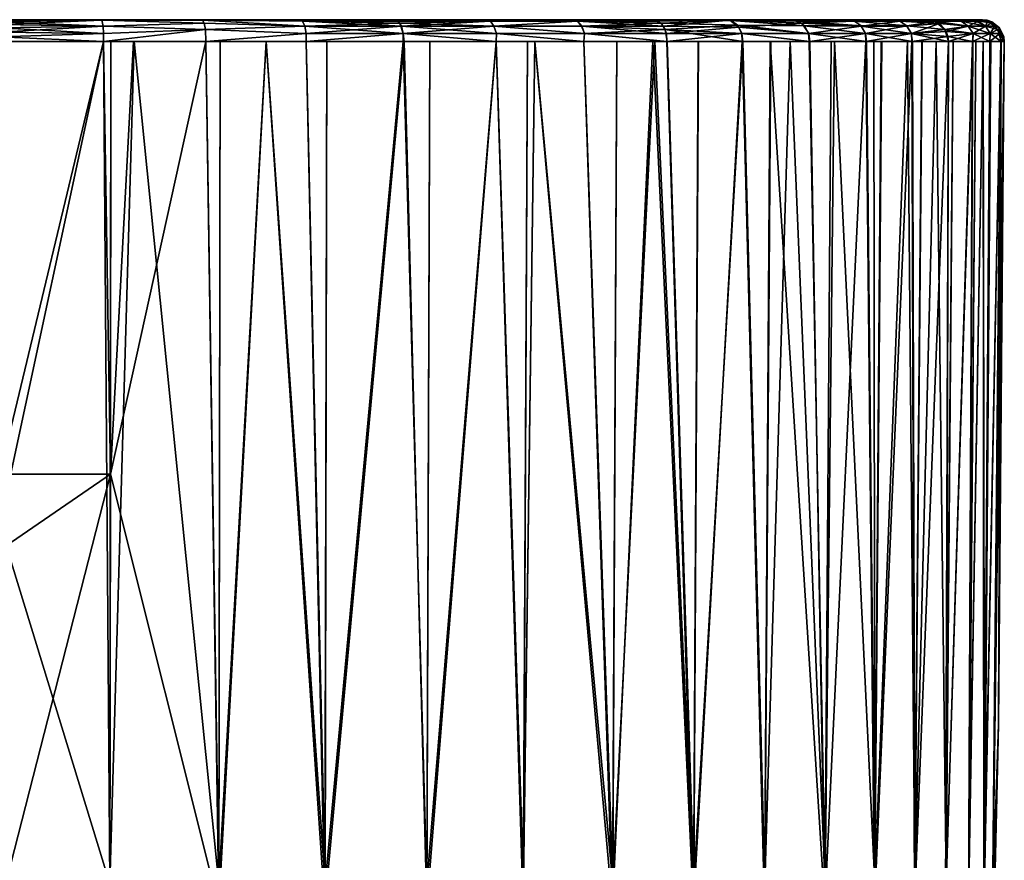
# Model space of a CAD drawing. Extents: x -0.071 to 0.071, y -0.146 to 0.112.
# Tile 256 of 256: x 0.048 to 0.071, y 0.093 to 0.112. Entities that reach past the tile are written whole.
import ezdxf

# ---------------------------------------------------------------- set-up
doc = ezdxf.new("R2010")
doc.units = 0
doc.layers.add('mesh', color=7, linetype='CONTINUOUS')

msp = doc.modelspace()

# ---------------------------------------------------------------- meshes
at = {"layer": 'mesh'}
mesh = msp.add_polyface(dxfattribs=at)
corners = [(0.037677, 0.111859, 0.120098), (0.0442, 0.111859, 0.07386), (0.045421, 0.111859, 0.073703), (0.043125, 0.111859, 0.07409), (0.04243, 0.111859, 0.074238), (0.038965, 0.111859, 0.075417), (0.040675, 0.111859, 0.074761), (0.045979, 0.111859, 0.073631), (0.040874, 0.111859, 0.074702), (0.056838, 0.111851, 0.075453), (0.038698, 0.111859, 0.120563), (0.039182, 0.111859, 0.120783), (0.043102, 0.111851, 0.073987), (0.038693, 0.111859, 0.075535), (0.040815, 0.111824, 0.074523), (0.043045, 0.111713, 0.07373), (0.040762, 0.111713, 0.074361), (0.038619, 0.111824, 0.075368), (0.03855, 0.111713, 0.075212), (0.040727, 0.111543, 0.074255), (0.040848, 0.111859, 0.121406), (0.042505, 0.111859, 0.121891), (0.043124, 0.111859, 0.122021), (0.043045, 0.111713, 0.122378), (0.040727, 0.111543, 0.121853), (0.040762, 0.111713, 0.121747), (0.040815, 0.111824, 0.121586), (0.038619, 0.111824, 0.120741), (0.043082, 0.111824, 0.122212), (0.038551, 0.111713, 0.120897)]
mesh.append_faces([[corners[k] for k in face] for face in [(0, 1, 2, 2), (0, 3, 1, 1), (4, 3, 0, 0), (0, 5, 6, 6), (2, 7, 0, 0), (0, 8, 4, 4), (9, 10, 0, 0), (9, 11, 10, 10), (0, 6, 8, 8), (4, 12, 3, 3), (4, 8, 12, 12), (8, 5, 13, 13), (8, 6, 5, 5), (14, 15, 12, 12), (14, 16, 15, 15), (17, 16, 14, 14), (17, 18, 16, 16), (8, 14, 12, 12), (13, 14, 8, 8), (13, 17, 14, 14), (19, 15, 16, 16), (11, 20, 10, 10), (21, 22, 20, 20), (23, 24, 25, 25), (10, 26, 27, 27), (20, 26, 10, 10), (20, 28, 26, 26), (22, 28, 20, 20), (27, 25, 29, 29), (26, 25, 27, 27), (26, 23, 25, 25), (28, 23, 26, 26)]])
mesh = msp.add_polyface(dxfattribs=at)
corners = [(0.037677, 0.111859, 0.120098), (0.050073, 0.111859, 0.073702), (0.051138, 0.111859, 0.073835), (0.049481, 0.111859, 0.073628), (0.056838, 0.111851, 0.075453), (0.045421, 0.111859, 0.122407), (0.044243, 0.111859, 0.122257), (0.042505, 0.111859, 0.121891), (0.040848, 0.111859, 0.121406), (0.043124, 0.111859, 0.122021), (0.054455, 0.111859, 0.074641), (0.05462, 0.111859, 0.074701), (0.052393, 0.111851, 0.073987), (0.047747, 0.111859, 0.073554), (0.045979, 0.111859, 0.073631), (0.045409, 0.111851, 0.073599), (0.045421, 0.111859, 0.073703), (0.0442, 0.111859, 0.07386), (0.043102, 0.111851, 0.073987), (0.043125, 0.111859, 0.07409), (0.045379, 0.111713, 0.073337), (0.043045, 0.111713, 0.07373), (0.047747, 0.111846, 0.073443), (0.047747, 0.111809, 0.073337), (0.047747, 0.11167, 0.073163), (0.04302, 0.111543, 0.073621), (0.045367, 0.111543, 0.073226), (0.045409, 0.111851, 0.122509), (0.045993, 0.111859, 0.12248), (0.047747, 0.111859, 0.122554), (0.047747, 0.111846, 0.122665), (0.047747, 0.11175, 0.122866), (0.043082, 0.111824, 0.122212), (0.045379, 0.111713, 0.122771), (0.045367, 0.111543, 0.122882), (0.043045, 0.111713, 0.122378)]
mesh.append_faces([[corners[k] for k in face] for face in [(0, 1, 2, 2), (0, 3, 1, 1), (4, 5, 6, 6), (4, 7, 8, 8), (4, 9, 7, 7), (10, 11, 0, 0), (2, 12, 0, 0), (0, 13, 3, 3), (0, 14, 13, 13), (14, 15, 13, 13), (16, 15, 14, 14), (17, 15, 16, 16), (17, 18, 15, 15), (19, 18, 17, 17), (18, 20, 15, 15), (18, 21, 20, 20), (15, 22, 13, 13), (15, 23, 22, 22), (20, 23, 15, 15), (20, 24, 23, 23), (25, 20, 21, 21), (26, 24, 20, 20), (6, 27, 9, 9), (5, 27, 6, 6), (28, 27, 5, 5), (28, 29, 27, 27), (30, 31, 27, 27), (9, 27, 32, 32), (29, 30, 27, 27), (33, 31, 34, 34), (32, 33, 35, 35), (27, 33, 32, 32), (27, 31, 33, 33)]])
mesh = msp.add_polyface(dxfattribs=at)
corners = [(0.037677, 0.111859, 0.120098), (0.052802, 0.111859, 0.074174), (0.054455, 0.111859, 0.074641), (0.050085, 0.111851, 0.073599), (0.050073, 0.111859, 0.073702), (0.049481, 0.111859, 0.073628), (0.051138, 0.111859, 0.073835), (0.047747, 0.111859, 0.073554), (0.047747, 0.111846, 0.073443), (0.047747, 0.111809, 0.073337), (0.050115, 0.111713, 0.073337), (0.047747, 0.11167, 0.073163), (0.054733, 0.111713, 0.074361), (0.052433, 0.111778, 0.073809), (0.052464, 0.111633, 0.073667), (0.052393, 0.111851, 0.073987), (0.054679, 0.111824, 0.074523), (0.05462, 0.111859, 0.074701), (0.056912, 0.111778, 0.075285), (0.056838, 0.111851, 0.075453), (0.056083, 0.111859, 0.075232), (0.054768, 0.111543, 0.074255), (0.056615, 0.111859, 0.120655), (0.054826, 0.111859, 0.121346), (0.040848, 0.111859, 0.121406), (0.039182, 0.111859, 0.120783), (0.045993, 0.111859, 0.12248), (0.045421, 0.111859, 0.122407), (0.051307, 0.111859, 0.122247), (0.05237, 0.111859, 0.12202), (0.050073, 0.111859, 0.122407), (0.053073, 0.111859, 0.12187), (0.054621, 0.111859, 0.121408), (0.044243, 0.111859, 0.122257), (0.043124, 0.111859, 0.122021), (0.047747, 0.111859, 0.122554), (0.049524, 0.111859, 0.122477), (0.050085, 0.111851, 0.122509), (0.052393, 0.111851, 0.122121), (0.047747, 0.111575, 0.123005), (0.047747, 0.11175, 0.122866), (0.050115, 0.111713, 0.122771), (0.047747, 0.111846, 0.122665), (0.052432, 0.111778, 0.1223), (0.054733, 0.111713, 0.121747), (0.052464, 0.111633, 0.122442), (0.054768, 0.111543, 0.121853), (0.056944, 0.111713, 0.120897), (0.054679, 0.111824, 0.121586), (0.056875, 0.111824, 0.120741), (0.056799, 0.111859, 0.120567), (0.050128, 0.111543, 0.122882)]
mesh.append_faces([[corners[k] for k in face] for face in [(0, 1, 2, 2), (3, 4, 5, 5), (3, 6, 4, 4), (7, 3, 5, 5), (8, 3, 7, 7), (9, 3, 8, 8), (9, 10, 3, 3), (9, 11, 10, 10), (12, 13, 14, 14), (12, 15, 13, 13), (16, 15, 12, 12), (17, 15, 16, 16), (17, 1, 15, 15), (2, 1, 17, 17), (18, 16, 12, 12), (19, 16, 18, 18), (19, 17, 16, 16), (19, 20, 17, 17), (13, 10, 14, 14), (13, 3, 10, 10), (15, 3, 13, 13), (15, 6, 3, 3), (14, 21, 12, 12), (19, 22, 23, 23), (24, 25, 19, 19), (19, 26, 27, 27), (28, 19, 29, 29), (28, 30, 19, 19), (19, 31, 29, 29), (19, 32, 31, 31), (23, 32, 19, 19), (33, 34, 19, 19), (0, 20, 19, 19), (0, 17, 20, 20), (19, 35, 26, 26), (19, 36, 35, 35), (30, 36, 19, 19), (0, 15, 1, 1), (36, 37, 35, 35), (30, 37, 36, 36), (28, 29, 38, 38), (39, 40, 41, 41), (37, 40, 42, 42), (37, 41, 40, 40), (43, 41, 37, 37), (44, 45, 43, 43), (46, 45, 44, 44), (37, 42, 35, 35), (38, 43, 37, 37), (44, 43, 38, 38), (47, 46, 44, 44), (48, 32, 49, 49), (38, 32, 48, 48), (38, 31, 32, 32), (29, 31, 38, 38), (32, 50, 49, 49), (32, 22, 50, 50), (23, 22, 32, 32), (45, 41, 43, 43), (45, 51, 41, 41), (44, 48, 47, 47), (38, 48, 44, 44), (37, 28, 38, 38), (30, 28, 37, 37)]])
mesh = msp.add_polyface(dxfattribs=at)
corners = [(0.060976, 0.111824, 0.077656), (0.059065, 0.111713, 0.076266), (0.061073, 0.111713, 0.077516), (0.058982, 0.111824, 0.076414), (0.060862, 0.111859, 0.07782), (0.058886, 0.111859, 0.076585), (0.060174, 0.111859, 0.077342), (0.056838, 0.111851, 0.075453), (0.058555, 0.111859, 0.076391), (0.056912, 0.111778, 0.075285), (0.061136, 0.111543, 0.077424), (0.056989, 0.111543, 0.07511), (0.054733, 0.111713, 0.074361), (0.062706, 0.111859, 0.11687), (0.061634, 0.111859, 0.11775), (0.056799, 0.111859, 0.120567), (0.056615, 0.111859, 0.120655), (0.058362, 0.111859, 0.119821), (0.058884, 0.111859, 0.119519), (0.060038, 0.111859, 0.118853), (0.06086, 0.111859, 0.118285), (0.068177, 0.111859, 0.086675), (0.059065, 0.111713, 0.119843), (0.060975, 0.111824, 0.118453), (0.061072, 0.111713, 0.118593), (0.058982, 0.111824, 0.119694), (0.056944, 0.111713, 0.120897), (0.056875, 0.111824, 0.120741), (0.054679, 0.111824, 0.121586)]
mesh.append_faces([[corners[k] for k in face] for face in [(0, 1, 2, 2), (0, 3, 1, 1), (4, 3, 0, 0), (4, 5, 3, 3), (6, 5, 4, 4), (7, 5, 8, 8), (7, 3, 5, 5), (9, 3, 7, 7), (9, 1, 3, 3), (10, 2, 1, 1), (9, 11, 1, 1), (12, 11, 9, 9), (7, 13, 14, 14), (7, 15, 16, 16), (7, 17, 15, 15), (18, 17, 7, 7), (7, 19, 18, 18), (7, 20, 19, 19), (14, 20, 7, 7), (21, 8, 5, 5), (21, 7, 8, 8), (15, 17, 18, 18), (18, 19, 20, 20), (22, 23, 24, 24), (22, 25, 23, 23), (26, 25, 22, 22), (26, 27, 25, 25), (28, 27, 26, 26), (25, 20, 23, 23), (25, 18, 20, 20), (27, 18, 25, 25), (27, 15, 18, 18)]])
mesh = msp.add_polyface(dxfattribs=at)
corners = [(0.06417, 0.111859, 0.08059), (0.062963, 0.111859, 0.079442), (0.062708, 0.111859, 0.079235), (0.064466, 0.111848, 0.080769), (0.062834, 0.111824, 0.079088), (0.062944, 0.111713, 0.078958), (0.060862, 0.111859, 0.07782), (0.061572, 0.111859, 0.078312), (0.060976, 0.111824, 0.077656), (0.061073, 0.111713, 0.077516), (0.063017, 0.111543, 0.078873), (0.06964, 0.111859, 0.09143), (0.069962, 0.111859, 0.093412), (0.056838, 0.111851, 0.075453), (0.068177, 0.111859, 0.086675), (0.058886, 0.111859, 0.076585), (0.060174, 0.111859, 0.077342), (0.063098, 0.111859, 0.116548), (0.062706, 0.111859, 0.11687), (0.064388, 0.111859, 0.115291), (0.069054, 0.111854, 0.088843), (0.069185, 0.111859, 0.089523), (0.065501, 0.111859, 0.113996), (0.065874, 0.111859, 0.113474), (0.066497, 0.111859, 0.112602), (0.069874, 0.111859, 0.103344), (0.069566, 0.111859, 0.104983), (0.070234, 0.111859, 0.099094), (0.070163, 0.111859, 0.100385), (0.068625, 0.111859, 0.08777), (0.065881, 0.111859, 0.082636), (0.070171, 0.111859, 0.095592), (0.070175, 0.111859, 0.095723), (0.06086, 0.111859, 0.118285), (0.061634, 0.111859, 0.11775), (0.061072, 0.111713, 0.118593), (0.062892, 0.111778, 0.117089), (0.062986, 0.111633, 0.1172), (0.060975, 0.111824, 0.118453), (0.064492, 0.111842, 0.115364), (0.064639, 0.111734, 0.115505)]
mesh.append_faces([[corners[k] for k in face] for face in [(0, 1, 2, 2), (2, 3, 0, 0), (4, 3, 2, 2), (5, 3, 4, 4), (6, 2, 7, 7), (8, 2, 6, 6), (8, 4, 2, 2), (8, 5, 4, 4), (9, 5, 8, 8), (10, 5, 9, 9), (11, 12, 13, 13), (14, 15, 16, 16), (13, 17, 18, 18), (13, 19, 17, 17), (20, 21, 13, 13), (13, 22, 19, 19), (13, 23, 22, 22), (24, 23, 13, 13), (25, 26, 13, 13), (27, 28, 13, 13), (14, 29, 13, 13), (7, 30, 6, 6), (31, 32, 13, 13), (6, 14, 16, 16), (30, 2, 1, 1), (33, 34, 18, 18), (19, 18, 17, 17), (35, 36, 37, 37), (35, 38, 36, 36), (36, 18, 39, 39), (38, 18, 36, 36), (38, 33, 18, 18), (36, 40, 37, 37)]])
mesh = msp.add_polyface(dxfattribs=at)
corners = [(0.064466, 0.111848, 0.080769), (0.065881, 0.111859, 0.082636), (0.065515, 0.111859, 0.082126), (0.066115, 0.111777, 0.082463), (0.064672, 0.111691, 0.080575), (0.067165, 0.111859, 0.084586), (0.066511, 0.111859, 0.083514), (0.067325, 0.111824, 0.084496), (0.067473, 0.111712, 0.084412), (0.066269, 0.111543, 0.08235), (0.06757, 0.111543, 0.084357), (0.068177, 0.111859, 0.086675), (0.06796, 0.111859, 0.086144), (0.068361, 0.111824, 0.086597), (0.068517, 0.111712, 0.086531), (0.068619, 0.111543, 0.086487), (0.062944, 0.111713, 0.078958), (0.063017, 0.111543, 0.078873), (0.064736, 0.111541, 0.080515), (0.056838, 0.111851, 0.075453), (0.067142, 0.111859, 0.111512), (0.066497, 0.111859, 0.112602), (0.06995, 0.111859, 0.102695), (0.069874, 0.111859, 0.103344), (0.069962, 0.111859, 0.093412), (0.070171, 0.111859, 0.095592), (0.068802, 0.111859, 0.107833), (0.068183, 0.111859, 0.109437), (0.068984, 0.111859, 0.107271), (0.069567, 0.111859, 0.091126), (0.06964, 0.111859, 0.09143), (0.069185, 0.111859, 0.089523), (0.067384, 0.111859, 0.111103), (0.069497, 0.111859, 0.105349), (0.069566, 0.111859, 0.104983), (0.070111, 0.111859, 0.101334), (0.070163, 0.111859, 0.100385), (0.068625, 0.111859, 0.08777), (0.069054, 0.111854, 0.088843), (0.060862, 0.111859, 0.07782), (0.070247, 0.111859, 0.098054), (0.070234, 0.111859, 0.099094), (0.070175, 0.111859, 0.095723), (0.06417, 0.111859, 0.08059), (0.062963, 0.111859, 0.079442), (0.061572, 0.111859, 0.078312), (0.062708, 0.111859, 0.079235), (0.066265, 0.111545, 0.113762), (0.064639, 0.111734, 0.115505), (0.066173, 0.111717, 0.113694), (0.064492, 0.111842, 0.115364), (0.066033, 0.111827, 0.113591), (0.064388, 0.111859, 0.115291), (0.065874, 0.111859, 0.113474), (0.065501, 0.111859, 0.113996), (0.067467, 0.111717, 0.111697), (0.067567, 0.111545, 0.111753), (0.067316, 0.111827, 0.111611), (0.068353, 0.111827, 0.109509), (0.068512, 0.111717, 0.109577), (0.062706, 0.111859, 0.11687), (0.062892, 0.111778, 0.117089), (0.062986, 0.111633, 0.1172), (0.064736, 0.111543, 0.115599)]
mesh.append_faces([[corners[k] for k in face] for face in [(0, 1, 2, 2), (0, 3, 1, 1), (4, 3, 0, 0), (1, 5, 6, 6), (3, 5, 1, 1), (3, 7, 5, 5), (3, 8, 7, 7), (9, 8, 3, 3), (9, 10, 8, 8), (3, 4, 9, 9), (5, 11, 12, 12), (7, 11, 5, 5), (7, 13, 11, 11), (8, 13, 7, 7), (8, 14, 13, 13), (8, 15, 14, 14), (10, 15, 8, 8), (16, 4, 0, 0), (17, 18, 4, 4), (19, 20, 21, 21), (19, 22, 23, 23), (19, 24, 25, 25), (19, 26, 27, 27), (19, 28, 26, 26), (19, 29, 30, 30), (19, 31, 29, 29), (19, 32, 20, 20), (19, 27, 32, 32), (19, 33, 28, 28), (19, 34, 33, 33), (19, 35, 22, 22), (19, 36, 35, 35), (19, 37, 38, 38), (39, 6, 5, 5), (39, 1, 6, 6), (19, 40, 41, 41), (19, 42, 40, 40), (39, 12, 11, 11), (5, 12, 39, 39), (43, 0, 1, 1), (1, 44, 43, 43), (45, 46, 1, 1), (47, 48, 49, 49), (49, 50, 51, 51), (49, 48, 50, 50), (52, 51, 50, 50), (52, 53, 51, 51), (52, 54, 53, 53), (49, 55, 56, 56), (51, 55, 49, 49), (51, 57, 55, 55), (53, 57, 51, 51), (53, 20, 57, 57), (21, 20, 53, 53), (28, 58, 27, 27), (55, 59, 56, 56), (57, 59, 55, 55), (57, 58, 59, 59), (20, 58, 57, 57), (20, 27, 58, 58), (32, 27, 20, 20), (50, 60, 52, 52), (61, 50, 48, 48), (62, 48, 63, 63)]])
mesh = msp.add_polyface(dxfattribs=at)
corners = [(0.069054, 0.111854, 0.088843), (0.069567, 0.111859, 0.091126), (0.069185, 0.111859, 0.089523), (0.069756, 0.111824, 0.091086), (0.069163, 0.111825, 0.088809), (0.069923, 0.111713, 0.091051), (0.069265, 0.111768, 0.088778), (0.069962, 0.111859, 0.093412), (0.06964, 0.111859, 0.09143), (0.070147, 0.111824, 0.093388), (0.069417, 0.111585, 0.088731), (0.068177, 0.111859, 0.086675), (0.068625, 0.111859, 0.08777), (0.068361, 0.111824, 0.086597), (0.068517, 0.111712, 0.086531), (0.068619, 0.111543, 0.086487), (0.069497, 0.111859, 0.105349), (0.069566, 0.111859, 0.104983), (0.068984, 0.111859, 0.107271), (0.069164, 0.111821, 0.1073), (0.069756, 0.111824, 0.105023), (0.070316, 0.111713, 0.102743), (0.069923, 0.111713, 0.105058), (0.070054, 0.111851, 0.102709), (0.069874, 0.111859, 0.103344), (0.06995, 0.111859, 0.102695), (0.069388, 0.111635, 0.107369), (0.070033, 0.111543, 0.105081), (0.068512, 0.111717, 0.109577), (0.068618, 0.111545, 0.109622), (0.068183, 0.111859, 0.109437), (0.068802, 0.111859, 0.107833), (0.068353, 0.111827, 0.109509)]
mesh.append_faces([[corners[k] for k in face] for face in [(0, 1, 2, 2), (0, 3, 1, 1), (4, 3, 0, 0), (4, 5, 3, 3), (6, 5, 4, 4), (1, 7, 8, 8), (3, 7, 1, 1), (3, 9, 7, 7), (5, 9, 3, 3), (5, 6, 10, 10), (11, 0, 12, 12), (13, 0, 11, 11), (13, 4, 0, 0), (13, 6, 4, 4), (14, 6, 13, 13), (15, 6, 14, 14), (15, 10, 6, 6), (16, 17, 18, 18), (17, 19, 18, 18), (20, 19, 17, 17), (20, 21, 22, 22), (17, 23, 20, 20), (24, 23, 17, 17), (24, 25, 23, 23), (22, 19, 20, 20), (22, 26, 19, 19), (27, 26, 22, 22), (28, 26, 29, 29), (18, 30, 31, 31), (19, 32, 18, 18), (19, 28, 32, 32), (28, 19, 26, 26)]])
mesh = msp.add_polyface(dxfattribs=at)
corners = [(0.069962, 0.111859, 0.093412), (0.070175, 0.111859, 0.095723), (0.070171, 0.111859, 0.095592), (0.070363, 0.111824, 0.095712), (0.070247, 0.111859, 0.098054), (0.070358, 0.111846, 0.098054), (0.070464, 0.111809, 0.098054), (0.070533, 0.111713, 0.095702), (0.069923, 0.111713, 0.091051), (0.070316, 0.111713, 0.093366), (0.070147, 0.111824, 0.093388), (0.070033, 0.111543, 0.091027), (0.070427, 0.111543, 0.093352), (0.070645, 0.111543, 0.095695), (0.070638, 0.11167, 0.098054), (0.07027, 0.111851, 0.100391), (0.070163, 0.111859, 0.100385), (0.070234, 0.111859, 0.099094), (0.070054, 0.111851, 0.102709), (0.06995, 0.111859, 0.102695), (0.070111, 0.111859, 0.101334), (0.070735, 0.11147, 0.098054), (0.070598, 0.111633, 0.100411), (0.069923, 0.111713, 0.105058), (0.070316, 0.111713, 0.102743), (0.070427, 0.111543, 0.102757), (0.069756, 0.111824, 0.105023), (0.070453, 0.111778, 0.100402)]
mesh.append_faces([[corners[k] for k in face] for face in [(0, 1, 2, 2), (3, 4, 1, 1), (3, 5, 4, 4), (3, 6, 5, 5), (7, 6, 3, 3), (8, 9, 10, 10), (11, 9, 8, 8), (11, 12, 9, 9), (13, 14, 7, 7), (7, 14, 6, 6), (10, 1, 0, 0), (10, 3, 1, 1), (9, 3, 10, 10), (9, 7, 3, 3), (12, 7, 9, 9), (12, 13, 7, 7), (15, 16, 17, 17), (18, 19, 20, 20), (21, 22, 14, 14), (23, 24, 25, 25), (26, 18, 24, 24), (15, 5, 6, 6), (15, 4, 5, 5), (17, 4, 15, 15), (6, 27, 15, 15), (27, 14, 22, 22), (6, 14, 27, 27), (24, 22, 25, 25), (24, 27, 22, 22), (18, 27, 24, 24), (18, 15, 27, 27), (20, 15, 18, 18), (20, 16, 15, 15)]])
mesh = msp.add_polyface(dxfattribs=at)
corners = [(0.050128, 0.111543, 0.073226), (0.047747, 0.11167, 0.073163), (0.047747, 0.11147, 0.073067), (0.050115, 0.111713, 0.073337), (0.052464, 0.111633, 0.073667), (0.050129, 0.111358, 0.07323), (0.047747, 0.111358, 0.073054), (0.061122, 0.111358, 0.077443), (0.061874, 0.111358, 0.077978), (0.063022, 0.111358, 0.078865), (0.057007, 0.111358, 0.075079), (0.057596, 0.111358, 0.075388), (0.059113, 0.111358, 0.076182), (0.054762, 0.111358, 0.074266), (0.052471, 0.111358, 0.073638), (0.053847, 0.111358, 0.073935), (0.054768, 0.111543, 0.074255), (0.056989, 0.111543, 0.07511), (0.059119, 0.111543, 0.076168), (0.059065, 0.111713, 0.076266), (0.061136, 0.111543, 0.077424), (0.063017, 0.111543, 0.078873), (0.061073, 0.111713, 0.077516), (0.064672, 0.111691, 0.080575), (0.062944, 0.111713, 0.078958), (0.064736, 0.111541, 0.080515), (0.055239, 0.111358, 0.074439), (0.054733, 0.111713, 0.074361), (0.050815, 0.111358, 0.07328), (0.05029, 0.111358, 0.073242), (0.064736, 0.111543, 0.115599), (0.06476, 0.111358, 0.115624), (0.062986, 0.111633, 0.1172), (0.063026, 0.111358, 0.117247), (0.063743, 0.111358, 0.116576), (0.059114, 0.111358, 0.119929), (0.059999, 0.111358, 0.119468), (0.059835, 0.111358, 0.119553), (0.061123, 0.111358, 0.118667), (0.059119, 0.111543, 0.119941), (0.061136, 0.111543, 0.118685), (0.059065, 0.111713, 0.119843), (0.061072, 0.111713, 0.118593), (0.062744, 0.111358, 0.117511), (0.061874, 0.111358, 0.118131), (0.050826, 0.111358, 0.122827), (0.05029, 0.111358, 0.122867), (0.050129, 0.111358, 0.122879), (0.052471, 0.111358, 0.122471), (0.053853, 0.111358, 0.122173), (0.052797, 0.111358, 0.122401), (0.047747, 0.11147, 0.123042), (0.047747, 0.111358, 0.123054), (0.050128, 0.111543, 0.122882), (0.047747, 0.111575, 0.123005), (0.050115, 0.111713, 0.122771), (0.054768, 0.111543, 0.121853), (0.052464, 0.111633, 0.122442), (0.054763, 0.111358, 0.121843), (0.056989, 0.111543, 0.120999), (0.056944, 0.111713, 0.120897), (0.056987, 0.111358, 0.121038), (0.055239, 0.111358, 0.121671), (0.057596, 0.111358, 0.120721)]
mesh.append_faces([[corners[k] for k in face] for face in [(0, 1, 2, 2), (0, 3, 1, 1), (4, 3, 0, 0), (5, 2, 6, 6), (5, 0, 2, 2), (4, 0, 5, 5), (7, 8, 9, 9), (10, 11, 12, 12), (13, 14, 15, 15), (13, 16, 14, 14), (17, 16, 13, 13), (18, 19, 17, 17), (20, 19, 18, 18), (21, 22, 20, 20), (23, 24, 21, 21), (21, 9, 25, 25), (20, 9, 21, 21), (20, 7, 9, 9), (18, 7, 20, 20), (18, 12, 7, 7), (17, 12, 18, 18), (17, 10, 12, 12), (13, 10, 17, 17), (13, 26, 10, 10), (27, 16, 17, 17), (4, 14, 16, 16), (5, 14, 4, 4), (5, 28, 14, 14), (29, 28, 5, 5), (30, 31, 32, 32), (31, 33, 32, 32), (31, 34, 33, 33), (35, 36, 37, 37), (35, 38, 36, 36), (39, 38, 35, 35), (39, 40, 38, 38), (41, 40, 39, 39), (41, 42, 40, 40), (33, 43, 44, 44), (38, 33, 44, 44), (40, 33, 38, 38), (40, 32, 33, 33), (42, 32, 40, 40), (45, 46, 47, 47), (48, 49, 50, 50), (51, 47, 52, 52), (51, 53, 47, 47), (54, 53, 51, 51), (54, 55, 53, 53), (56, 48, 57, 57), (58, 48, 56, 56), (58, 49, 48, 48), (59, 56, 60, 60), (59, 58, 56, 56), (61, 58, 59, 59), (61, 62, 58, 58), (61, 35, 63, 63), (59, 35, 61, 61), (59, 39, 35, 35), (60, 39, 59, 59), (60, 41, 39, 39), (57, 47, 53, 53), (48, 47, 57, 57), (48, 45, 47, 47)]])
mesh = msp.add_polyface(dxfattribs=at)
corners = [(0.064747, 0.111358, 0.08047), (0.065388, 0.111358, 0.081237), (0.066298, 0.111358, 0.082328), (0.064736, 0.111541, 0.080515), (0.066269, 0.111543, 0.08235), (0.06757, 0.111543, 0.084357), (0.067576, 0.111358, 0.084298), (0.06678, 0.111358, 0.08307), (0.068633, 0.111358, 0.08643), (0.068859, 0.111358, 0.087046), (0.069469, 0.111358, 0.088715), (0.069456, 0.111475, 0.088719), (0.068619, 0.111543, 0.086487), (0.064672, 0.111691, 0.080575), (0.06793, 0.111358, 0.085012), (0.063022, 0.111358, 0.078865), (0.065402, 0.111358, 0.114883), (0.06628, 0.111358, 0.113772), (0.065843, 0.111358, 0.114373), (0.064736, 0.111543, 0.115599), (0.066265, 0.111545, 0.113762), (0.06476, 0.111358, 0.115624), (0.064639, 0.111734, 0.115505), (0.068618, 0.111545, 0.109622), (0.069469, 0.111358, 0.107394), (0.068642, 0.111358, 0.109633), (0.069388, 0.111635, 0.107369), (0.069188, 0.111358, 0.108246), (0.068866, 0.111358, 0.109065), (0.067589, 0.111358, 0.111765), (0.067567, 0.111545, 0.111753), (0.066173, 0.111717, 0.113694), (0.066861, 0.111358, 0.112972), (0.068533, 0.111358, 0.109908), (0.067945, 0.111358, 0.111104), (0.067763, 0.111358, 0.111475), (0.068512, 0.111717, 0.109577)]
mesh.append_faces([[corners[k] for k in face] for face in [(0, 1, 2, 2), (3, 2, 4, 4), (0, 2, 3, 3), (2, 5, 4, 4), (2, 6, 5, 5), (7, 6, 2, 2), (8, 9, 10, 10), (8, 11, 12, 12), (4, 13, 3, 3), (6, 12, 5, 5), (6, 8, 12, 12), (14, 8, 6, 6), (15, 0, 3, 3), (16, 17, 18, 18), (19, 20, 17, 17), (17, 21, 19, 19), (16, 21, 17, 17), (19, 22, 20, 20), (23, 24, 25, 25), (23, 26, 24, 24), (27, 25, 24, 24), (28, 25, 27, 27), (20, 29, 17, 17), (20, 30, 29, 29), (31, 30, 20, 20), (29, 32, 17, 17), (25, 33, 34, 34), (29, 34, 35, 35), (29, 25, 34, 34), (30, 25, 29, 29), (30, 23, 25, 25), (30, 36, 23, 23)]])
mesh = msp.add_polyface(dxfattribs=at)
corners = [(0.070021, 0.111358, 0.091031), (0.069469, 0.111358, 0.088715), (0.069575, 0.111358, 0.089158), (0.069456, 0.111475, 0.088719), (0.070033, 0.111543, 0.091027), (0.070427, 0.111543, 0.093352), (0.070415, 0.111358, 0.093353), (0.07026, 0.111358, 0.092034), (0.070675, 0.111358, 0.095795), (0.070747, 0.111358, 0.098054), (0.070672, 0.111358, 0.095693), (0.070438, 0.111358, 0.093552), (0.070665, 0.111358, 0.095484), (0.070735, 0.11147, 0.098054), (0.070645, 0.111543, 0.095695), (0.070638, 0.11167, 0.098054), (0.069417, 0.111585, 0.088731), (0.069923, 0.111713, 0.091051), (0.068633, 0.111358, 0.08643), (0.068619, 0.111543, 0.086487), (0.070672, 0.111358, 0.100416), (0.070676, 0.111358, 0.100314), (0.070598, 0.111633, 0.100411), (0.070033, 0.111543, 0.105081), (0.070419, 0.111358, 0.102756), (0.070023, 0.111358, 0.105078), (0.070427, 0.111543, 0.102757), (0.069923, 0.111713, 0.105058), (0.069469, 0.111358, 0.107394), (0.069388, 0.111635, 0.107369), (0.069575, 0.111358, 0.106951), (0.070264, 0.111358, 0.104069), (0.070096, 0.111358, 0.104774), (0.070664, 0.111358, 0.10067), (0.070442, 0.111358, 0.102557)]
mesh.append_faces([[corners[k] for k in face] for face in [(0, 1, 2, 2), (0, 3, 1, 1), (4, 3, 0, 0), (0, 5, 4, 4), (0, 6, 5, 5), (7, 6, 0, 0), (8, 9, 10, 10), (6, 11, 12, 12), (10, 13, 14, 14), (10, 9, 13, 13), (13, 15, 14, 14), (4, 16, 3, 3), (17, 16, 4, 4), (6, 14, 5, 5), (6, 10, 14, 14), (12, 10, 6, 6), (18, 1, 3, 3), (16, 19, 3, 3), (20, 9, 21, 21), (22, 9, 20, 20), (13, 9, 22, 22), (23, 24, 25, 25), (23, 26, 24, 24), (27, 26, 23, 23), (23, 28, 29, 29), (25, 28, 23, 23), (30, 28, 25, 25), (25, 31, 32, 32), (24, 31, 25, 25), (24, 33, 34, 34), (24, 20, 33, 33), (26, 20, 24, 24), (26, 22, 20, 20)]])
mesh = msp.add_polyface(dxfattribs=at)
corners = [(0.050287, 0.101459, 0.073264), (0.047747, 0.101459, 0.073117), (0.047747, 0.099724, 0.073128), (0.047747, 0.09156, 0.073275), (0.053847, 0.111358, 0.073935), (0.052797, 0.111358, 0.073708), (0.052765, 0.091559, 0.073863), (0.055194, 0.091559, 0.074579), (0.050815, 0.111358, 0.07328), (0.05029, 0.111358, 0.073242), (0.050273, 0.091559, 0.073415), (0.062698, 0.111358, 0.078563), (0.061874, 0.111358, 0.077978), (0.061777, 0.091559, 0.0781), (0.06363, 0.091559, 0.079649), (0.059732, 0.091559, 0.076722), (0.059997, 0.111358, 0.076645), (0.059833, 0.111358, 0.076559), (0.061783, 0.09209, 0.118017), (0.061874, 0.111358, 0.118131), (0.062744, 0.111358, 0.117511), (0.052767, 0.09209, 0.122256), (0.052797, 0.111358, 0.122401), (0.053853, 0.111358, 0.122173), (0.057531, 0.09209, 0.120578), (0.055349, 0.088609, 0.121402), (0.055197, 0.09209, 0.121539), (0.047747, 0.100301, 0.122988), (0.050274, 0.09209, 0.122704), (0.047747, 0.09209, 0.122847), (0.050826, 0.111358, 0.122827), (0.05029, 0.111358, 0.122867), (0.063637, 0.09209, 0.116467), (0.059737, 0.09209, 0.119396), (0.059999, 0.111358, 0.119468), (0.059835, 0.111358, 0.119553), (0.050129, 0.111358, 0.07323), (0.047747, 0.111358, 0.073054), (0.054762, 0.111358, 0.074266), (0.052471, 0.111358, 0.073638), (0.059113, 0.111358, 0.076182), (0.057526, 0.091559, 0.07554), (0.063022, 0.111358, 0.078865), (0.061122, 0.111358, 0.077443), (0.055239, 0.111358, 0.074439), (0.057007, 0.111358, 0.075079), (0.057596, 0.111358, 0.075388), (0.063742, 0.111358, 0.079535), (0.064747, 0.111358, 0.08047), (0.051126, 0.08914, 0.122507), (0.050129, 0.111358, 0.122879), (0.047747, 0.111358, 0.123054), (0.054763, 0.111358, 0.121843), (0.05343, 0.088923, 0.122005), (0.052471, 0.111358, 0.122471), (0.059114, 0.111358, 0.119929), (0.063026, 0.111358, 0.117247), (0.061123, 0.111358, 0.118667), (0.057596, 0.111358, 0.120721), (0.056987, 0.111358, 0.121038), (0.055239, 0.111358, 0.121671), (0.063743, 0.111358, 0.116576)]
mesh.append_faces([[corners[k] for k in face] for face in [(0, 1, 2, 2), (3, 0, 2, 2), (4, 5, 6, 6), (7, 4, 6, 6), (8, 9, 0, 0), (10, 0, 3, 3), (6, 0, 10, 10), (11, 12, 13, 13), (14, 11, 13, 13), (15, 16, 17, 17), (13, 16, 15, 15), (18, 19, 20, 20), (21, 22, 23, 23), (24, 25, 26, 26), (27, 28, 29, 29), (26, 21, 23, 23), (28, 30, 21, 21), (28, 31, 30, 30), (32, 18, 20, 20), (33, 34, 18, 18), (33, 35, 34, 34), (36, 37, 1, 1), (38, 4, 7, 7), (39, 8, 0, 0), (0, 36, 1, 1), (0, 9, 36, 36), (6, 39, 0, 0), (5, 39, 6, 6), (40, 41, 15, 15), (42, 11, 14, 14), (15, 17, 40, 40), (13, 43, 16, 16), (12, 43, 13, 13), (7, 44, 38, 38), (7, 45, 44, 44), (41, 45, 7, 7), (41, 46, 45, 45), (40, 46, 41, 41), (14, 47, 42, 42), (14, 48, 47, 47), (21, 49, 28, 28), (27, 50, 28, 28), (51, 50, 27, 27), (26, 23, 52, 52), (53, 21, 26, 26), (21, 54, 22, 22), (21, 30, 54, 54), (50, 31, 28, 28), (33, 24, 55, 55), (32, 20, 56, 56), (18, 57, 19, 19), (18, 34, 57, 57), (55, 35, 33, 33), (24, 58, 55, 55), (24, 59, 58, 58), (26, 59, 24, 24), (26, 60, 59, 59), (52, 60, 26, 26), (56, 61, 32, 32), (39, 5, 4, 4), (47, 48, 42, 42), (16, 40, 17, 17), (16, 43, 40, 40), (42, 12, 11, 11)]])
mesh = msp.add_polyface(dxfattribs=at)
corners = [(0.070479, 0.091559, 0.095805), (0.070517, 0.09156, 0.098054), (0.07053, 0.09209, 0.098054), (0.066637, 0.091559, 0.083167), (0.065388, 0.111358, 0.081237), (0.065258, 0.091559, 0.081346), (0.07028, 0.091559, 0.093571), (0.070665, 0.111358, 0.095484), (0.070438, 0.111358, 0.093552), (0.069927, 0.091559, 0.091368), (0.07026, 0.111358, 0.092034), (0.070093, 0.111358, 0.091336), (0.070617, 0.095737, 0.098054), (0.066646, 0.09209, 0.112948), (0.065266, 0.09209, 0.11477), (0.065843, 0.111358, 0.114373), (0.067786, 0.09209, 0.111019), (0.068533, 0.111358, 0.109908), (0.068702, 0.09209, 0.108998), (0.067945, 0.111358, 0.111104), (0.067763, 0.111358, 0.111475), (0.07029, 0.09209, 0.102539), (0.070664, 0.111358, 0.10067), (0.070489, 0.09209, 0.100304), (0.070442, 0.111358, 0.102557), (0.069938, 0.09209, 0.104742), (0.070264, 0.111358, 0.104069), (0.070096, 0.111358, 0.104774), (0.069188, 0.111358, 0.108246), (0.069414, 0.09209, 0.1069), (0.068866, 0.111358, 0.109065), (0.070676, 0.111358, 0.100314), (0.065402, 0.111358, 0.114883), (0.069404, 0.091559, 0.089211), (0.069575, 0.111358, 0.089158), (0.069469, 0.111358, 0.088715), (0.070675, 0.111358, 0.095795), (0.070672, 0.111358, 0.095693), (0.066298, 0.111358, 0.082328), (0.067776, 0.091559, 0.085095), (0.068633, 0.111358, 0.08643), (0.06793, 0.111358, 0.085012), (0.068693, 0.091559, 0.087115), (0.06678, 0.111358, 0.08307), (0.067576, 0.111358, 0.084298), (0.070021, 0.111358, 0.091031), (0.070415, 0.111358, 0.093353), (0.068859, 0.111358, 0.087046), (0.070747, 0.111358, 0.098054), (0.064747, 0.111358, 0.08047), (0.06363, 0.091559, 0.079649), (0.06628, 0.111358, 0.113772), (0.068642, 0.111358, 0.109633), (0.067589, 0.111358, 0.111765), (0.066861, 0.111358, 0.112972), (0.070672, 0.111358, 0.100416), (0.070419, 0.111358, 0.102756), (0.070023, 0.111358, 0.105078), (0.069575, 0.111358, 0.106951), (0.069469, 0.111358, 0.107394), (0.06476, 0.111358, 0.115624), (0.063637, 0.09209, 0.116467), (0.063743, 0.111358, 0.116576)]
mesh.append_faces([[corners[k] for k in face] for face in [(0, 1, 2, 2), (3, 4, 5, 5), (6, 7, 8, 8), (6, 0, 7, 7), (9, 10, 11, 11), (6, 10, 9, 9), (2, 12, 0, 0), (13, 14, 15, 15), (16, 17, 18, 18), (16, 19, 17, 17), (20, 19, 16, 16), (21, 22, 23, 23), (21, 24, 22, 22), (21, 25, 26, 26), (25, 27, 26, 26), (18, 28, 29, 29), (18, 30, 28, 28), (12, 23, 31, 31), (2, 23, 12, 12), (2, 1, 23, 23), (14, 32, 15, 15), (33, 34, 35, 35), (0, 36, 37, 37), (3, 38, 4, 4), (39, 40, 41, 41), (39, 42, 40, 40), (3, 43, 38, 38), (3, 44, 43, 43), (39, 44, 3, 3), (41, 44, 39, 39), (33, 45, 34, 34), (33, 9, 45, 45), (7, 0, 37, 37), (9, 11, 45, 45), (6, 46, 10, 10), (8, 46, 6, 6), (42, 47, 40, 40), (42, 35, 47, 47), (33, 35, 42, 42), (0, 48, 36, 36), (0, 12, 48, 48), (5, 49, 50, 50), (4, 49, 5, 5), (13, 15, 51, 51), (17, 52, 18, 18), (16, 53, 20, 20), (16, 54, 53, 53), (13, 54, 16, 16), (51, 54, 13, 13), (23, 55, 31, 31), (23, 22, 55, 55), (56, 24, 21, 21), (21, 26, 56, 56), (25, 57, 27, 27), (29, 57, 25, 25), (29, 58, 57, 57), (59, 58, 29, 29), (29, 28, 59, 59), (52, 30, 18, 18), (12, 31, 48, 48), (14, 60, 32, 32), (61, 60, 14, 14), (61, 62, 60, 60), (45, 11, 10, 10)]])

doc.saveas('drawing.dxf')
